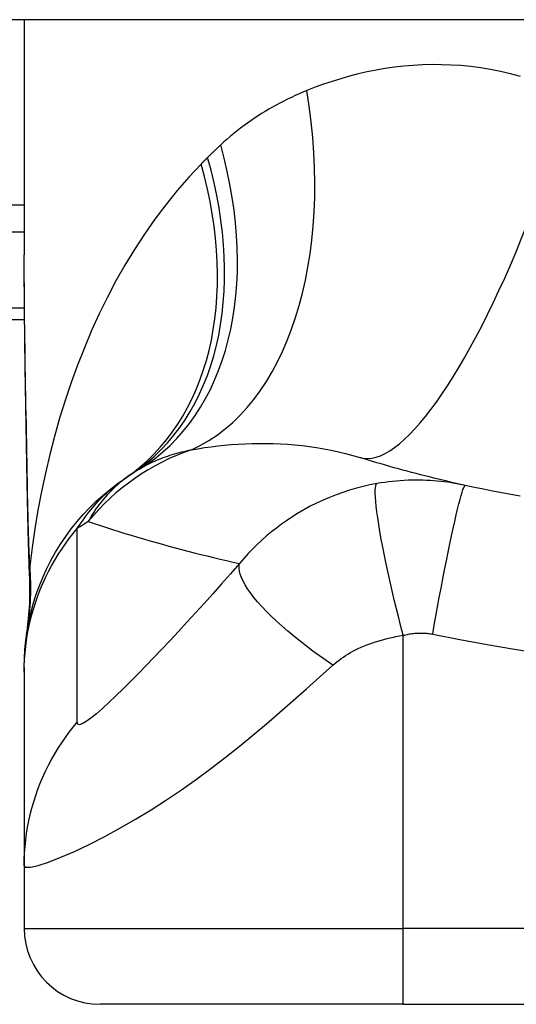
# Model space of a CAD drawing. Header units: inches. Extents: x 19 to 626, y 56 to 294.
# Tile 162 of 203: x 88.574 to 88.832, y 292.408 to 292.919. Entities that reach past the tile are written whole.
import ezdxf

# ---------------------------------------------------------------- set-up
doc = ezdxf.new("R2010")
doc.units = ezdxf.units.IN
doc.header["$MEASUREMENT"] = 0
doc.layers.add('Visible Edges(ANSI)', color=7, linetype='Continuous', lineweight=25)
doc.layers.add('Visible Tangent Edges(ANSI)', color=7, linetype='Continuous', lineweight=25)

msp = doc.modelspace()

# ---------------------------------------------------------------- linework, layer by layer
at = {"layer": 'Visible Edges(ANSI)'}
for p, q in [((150.4139375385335, 292.9191417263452), (84.80893753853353, 292.9191417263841)), ((88.576079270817, 292.9191417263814), (88.57607927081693, 292.7971931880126)), ((88.20993753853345, 292.7636417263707), (88.57626698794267, 292.7636417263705)), ((88.57607931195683, 292.58301406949), (88.57607931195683, 292.5805926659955)), ((88.57607931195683, 292.5805926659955), (88.57607931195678, 292.4801669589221)), ((88.57607927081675, 292.4801669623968), (88.5760792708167, 292.4476299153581)), ((88.77292966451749, 292.4082598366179), (88.61544934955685, 292.408259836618)), ((88.77292966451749, 292.4082598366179), (89.14694541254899, 292.4082598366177))]:
    msp.add_line(p, q, dxfattribs=at)
at = {"layer": 'Visible Edges(ANSI)', "flags": 128}
for points in [[(88.57753967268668, 292.6786173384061), (88.57705729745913, 292.7087912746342), (88.57658346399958, 292.7386789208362), (88.57622273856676, 292.7681797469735), (88.57607931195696, 292.797193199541)], [(88.80519510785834, 292.6774879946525), (88.80283621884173, 292.6780103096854), (88.8004840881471, 292.678539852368), (88.79813876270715, 292.679076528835), (88.79580019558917, 292.679620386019), (88.7934683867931, 292.6801712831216), (88.79114328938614, 292.6807292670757), (88.7888249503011, 292.6812942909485), (88.78651336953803, 292.68186635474), (88.78420850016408, 292.6824453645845), (88.78191029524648, 292.6830313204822), (88.77961884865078, 292.6836241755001), (88.77733406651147, 292.6842239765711), (88.77505599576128, 292.6848305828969), (88.77278458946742, 292.685444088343), (88.7705198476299, 292.686064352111), (88.76826181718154, 292.6866914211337), (88.76601040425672, 292.6873252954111), (88.76376570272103, 292.6879658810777), (88.76152761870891, 292.6886131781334), (88.75929624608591, 292.6892671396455), (88.75707149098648, 292.6899278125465), (88.7548533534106, 292.6905951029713), (88.75264188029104, 292.6912690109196), (88.75043707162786, 292.6919494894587)], [(88.57607931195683, 292.58301406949), (88.57617064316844, 292.5876585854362), (88.57644792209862, 292.5923380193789), (88.57691518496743, 292.597041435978), (88.57757599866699, 292.6017576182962), (88.57843280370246, 292.6064748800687), (88.5794871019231, 292.6111811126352), (88.58073955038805, 292.6158641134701), (88.58218967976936, 292.6205114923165), (88.58383598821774, 292.625110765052), (88.58567612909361, 292.629649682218), (88.58770653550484, 292.6341159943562), (88.58992270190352, 292.6384979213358), (88.59231899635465, 292.6427839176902), (88.59488912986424, 292.6469630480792), (88.59762578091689, 292.6510248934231), (88.60052068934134, 292.6549597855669), (88.60356521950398, 292.6587587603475), (88.60674960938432, 292.6624136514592), (88.61006409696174, 292.6659172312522), (88.6134978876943, 292.6692630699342), (88.6170403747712, 292.6724458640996), (88.6206803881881, 292.675461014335), (88.6244066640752, 292.6783050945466), (88.62820784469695, 292.6809755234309)], [(88.5788812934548, 292.6305135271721), (88.57804044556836, 292.6543124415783), (88.57753967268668, 292.6786173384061)], [(88.83369007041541, 292.6718538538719), (88.828918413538, 292.6727116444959), (88.8241547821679, 292.6736020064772), (88.81939950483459, 292.6745249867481), (88.81465300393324, 292.6754805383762), (88.80991565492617, 292.6764687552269), (88.80519510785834, 292.6774879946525)], [(88.5788812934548, 292.6305135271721), (88.5788329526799, 292.6153377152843), (88.57733898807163, 292.600218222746)]]:
    msp.add_lwpolyline(points, dxfattribs=at)
at = {"layer": 'Visible Edges(ANSI)'}
for centre, radius, start, end in [((88.69723632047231, 292.585049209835), 0.1181102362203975, 121.3000677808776, 123.5208159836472), ((88.95993753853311, 292.1884640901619), 0.5938114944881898, 123.5208159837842, 123.9621279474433), ((88.61544934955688, 292.4476299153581), 0.0393700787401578, 180, 269.9999999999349)]:
    msp.add_arc(centre, radius, start, end, dxfattribs=at)
at = {"layer": 'Visible Tangent Edges(ANSI)'}
for p, q in [((88.57607927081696, 292.8229766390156), (88.01884399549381, 292.822976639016)), ((88.0188439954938, 292.8090572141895), (88.57607927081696, 292.8090572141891)), ((88.57621160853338, 292.7694073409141), (88.20993753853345, 292.7694073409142)), ((88.7729296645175, 292.447629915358), (88.77292966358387, 292.5997091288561)), ((88.5760792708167, 292.4476299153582), (88.7729296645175, 292.447629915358)), ((89.14694541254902, 292.4476299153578), (88.7729296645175, 292.447629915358)), ((88.77292966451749, 292.4082598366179), (88.7729296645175, 292.447629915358))]:
    msp.add_line(p, q, dxfattribs=at)
at = {"layer": 'Visible Tangent Edges(ANSI)', "flags": 128}
for points in [[(88.83383711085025, 292.8897370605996), (88.82865282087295, 292.8911047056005), (88.82347510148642, 292.8922920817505), (88.81830963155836, 292.8933018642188), (88.8131622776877, 292.8941366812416), (88.80804186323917, 292.894799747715), (88.8029550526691, 292.8952954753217), (88.79790311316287, 292.8956283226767), (88.79288721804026, 292.8958027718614), (88.78790844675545, 292.8958232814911), (88.7829681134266, 292.895694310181), (88.77806734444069, 292.8954202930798), (88.77320736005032, 292.8950056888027), (88.76838928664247, 292.8944549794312), (88.76361429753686, 292.8937718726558), (88.75888412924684, 292.8929600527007), (88.75420098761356, 292.8920240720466), (88.74956712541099, 292.8909685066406), (88.74498479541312, 292.8897978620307), (88.74045620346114, 292.8885167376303), (88.735983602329, 292.8871296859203), (88.73156915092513, 292.8856412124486), (88.72721514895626, 292.8840559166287), (88.7229238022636, 292.8823783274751)], [(88.7229238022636, 292.8823783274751), (88.72088307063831, 292.8815363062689), (88.71885609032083, 292.8806660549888), (88.7168430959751, 292.8797674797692), (88.71484441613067, 292.8788406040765), (88.71286023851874, 292.8778853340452), (88.71089079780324, 292.8769016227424), (88.70893642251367, 292.8758894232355), (88.70699725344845, 292.8748486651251), (88.70507338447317, 292.8737792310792), (88.70316486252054, 292.8726808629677), (88.70127173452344, 292.8715533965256), (88.69939404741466, 292.870396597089), (88.69753194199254, 292.8692102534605), (88.69568546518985, 292.8679942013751), (88.69385471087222, 292.8667482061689), (88.69203986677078, 292.8654720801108), (88.6902412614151, 292.8641658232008), (88.68845927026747, 292.8628293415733), (88.68669398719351, 292.8614625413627), (88.68494569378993, 292.860065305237), (88.68321462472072, 292.8586375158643), (88.68150087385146, 292.8571791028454), (88.67980476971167, 292.8556899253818), (88.67812645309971, 292.8541699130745)], [(88.67812645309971, 292.8541699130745), (88.67783744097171, 292.853903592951), (88.67754889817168, 292.853636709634), (88.67726077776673, 292.85336928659), (88.67697312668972, 292.8531013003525), (88.67668589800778, 292.8528327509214), (88.6763991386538, 292.8525636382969), (88.67611284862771, 292.8522939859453), (88.67582698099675, 292.8520237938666), (88.6755415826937, 292.8517530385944), (88.67525660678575, 292.8514817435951), (88.67497210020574, 292.8512099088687), (88.67468801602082, 292.8509375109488), (88.67440440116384, 292.8506645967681), (88.67412125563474, 292.850391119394), (88.6738385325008, 292.8501171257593), (88.67355627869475, 292.8498425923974), (88.67327444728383, 292.8495675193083), (88.67299308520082, 292.8492919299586), (88.67271214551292, 292.8490157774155), (88.67243172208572, 292.8487391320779), (88.67215167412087, 292.8484619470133), (88.6718721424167, 292.8481842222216), (88.67159303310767, 292.8479060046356), (88.67131439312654, 292.8476272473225)], [(88.66796695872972, 292.8442446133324), (88.6615847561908, 292.8374754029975), (88.65544726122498, 292.8304361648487), (88.64955428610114, 292.8231457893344), (88.6439055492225, 292.8156231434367), (88.63850076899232, 292.80788629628), (88.63333928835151, 292.7999531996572), (88.628420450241, 292.7918417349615), (88.62374340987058, 292.7835694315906), (88.61929831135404, 292.7751376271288), (88.61507942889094, 292.7665502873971), (88.6110852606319, 292.7578173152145), (88.6073143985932, 292.7489488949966), (88.60376534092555, 292.7399550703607), (88.60043658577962, 292.7308457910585), (88.59732663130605, 292.7216312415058), (88.59443416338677, 292.7123214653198), (88.59175871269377, 292.7029265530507), (88.589298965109, 292.6934560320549), (88.58705360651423, 292.6839194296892), (88.58502151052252, 292.6743262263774), (88.5832012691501, 292.6646859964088), (88.5815916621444, 292.6550081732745), (88.58019137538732, 292.6453022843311), (88.57899909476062, 292.6355778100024)], [(88.67131439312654, 292.8476272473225), (88.67117382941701, 292.8474863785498), (88.67103340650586, 292.8473455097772), (88.67089312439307, 292.8472046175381), (88.6707527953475, 292.8470637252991), (88.67061265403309, 292.84692283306), (88.67047260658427, 292.8467819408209), (88.67033265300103, 292.8466410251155), (88.67019279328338, 292.84650010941), (88.67005293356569, 292.8463591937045), (88.6699132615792, 292.8462182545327), (88.6697735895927, 292.8460773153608), (88.66963410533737, 292.845936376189), (88.6694947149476, 292.8457954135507), (88.66935532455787, 292.8456544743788), (88.66921612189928, 292.8455135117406), (88.6690769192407, 292.8453725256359), (88.66893781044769, 292.8452315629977), (88.66879888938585, 292.845090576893), (88.66865996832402, 292.8449495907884), (88.66852123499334, 292.8448086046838), (88.66838250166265, 292.8446676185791), (88.66824386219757, 292.844526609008), (88.66810531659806, 292.8443856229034), (88.66796695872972, 292.8442446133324)], [(88.57770168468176, 292.679204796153), (88.57761692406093, 292.6842337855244), (88.57753028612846, 292.6892566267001), (88.57744224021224, 292.6942722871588), (88.57735306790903, 292.6992798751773), (88.57726323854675, 292.7042784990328), (88.57717303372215, 292.7092679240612), (88.57708301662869, 292.7142480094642), (88.57699356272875, 292.7192185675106), (88.57690523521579, 292.7241792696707), (88.5768185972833, 292.7291299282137), (88.57673402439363, 292.7340702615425), (88.57665217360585, 292.7389999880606), (88.57657351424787, 292.7439189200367), (88.576498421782, 292.7488267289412), (88.57642745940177, 292.7537231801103), (88.5763613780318, 292.7586075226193), (88.57630055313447, 292.7634789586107), (88.57624573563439, 292.7683371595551), (88.57619767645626, 292.7731818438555), (88.57615684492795, 292.7780127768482), (88.57612389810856, 292.7828296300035), (88.57609958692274, 292.7876321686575), (88.57608447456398, 292.792420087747), (88.5760792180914, 292.797193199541)], [(88.6358756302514, 292.6859694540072), (88.63683014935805, 292.6865387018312), (88.63779940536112, 292.6870947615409), (88.63878358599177, 292.6876375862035), (88.63978259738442, 292.6881672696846), (88.64079672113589, 292.6886837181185), (88.64182576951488, 292.6891869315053), (88.64286983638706, 292.6896768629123), (88.64392901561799, 292.6901536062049), (88.64500330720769, 292.6906170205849), (88.64609261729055, 292.6910671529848), (88.6471969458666, 292.691504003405), (88.64831619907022, 292.691927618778), (88.64945056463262, 292.6923380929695), (88.65060013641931, 292.6927353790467), (88.65176482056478, 292.6931196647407), (88.65294471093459, 292.6934909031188), (88.65413990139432, 292.6938491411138), (88.65535039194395, 292.6941944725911), (88.65657608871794, 292.6945269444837), (88.65781689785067, 292.694846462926), (88.659072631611, 292.6951531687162), (88.66034319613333, 292.6954470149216), (88.66162830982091, 292.6957280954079), (88.66292806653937, 292.6959963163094)], [(88.66292806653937, 292.6959963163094), (88.66627953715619, 292.6965620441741), (88.669673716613, 292.6970825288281), (88.67310821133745, 292.6975550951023), (88.67658044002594, 292.6979771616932), (88.68008805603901, 292.6983461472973), (88.68362857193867, 292.6986593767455), (88.68719945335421, 292.6989142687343), (88.69079835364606, 292.6991081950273), (88.69442283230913, 292.699238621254), (88.6980714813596, 292.6993034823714), (88.70174308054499, 292.6993002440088), (88.70543645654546, 292.6992262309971), (88.70915029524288, 292.6990788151), (88.71288342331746, 292.6988552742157), (88.71663457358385, 292.6985530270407), (88.72040247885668, 292.6981693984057), (88.7241832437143, 292.6977018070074), (88.72796762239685, 292.6971482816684), (88.73174993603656, 292.6965074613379), (88.73552455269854, 292.6957778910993), (88.7392859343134, 292.6949581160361), (88.74302849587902, 292.6940470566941), (88.74674721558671, 292.6930443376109), (88.75043707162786, 292.6919494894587)], [(88.57753967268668, 292.6786173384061), (88.5775395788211, 292.6786422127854), (88.57754014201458, 292.6786670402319), (88.57754126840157, 292.6786918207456), (88.57754305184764, 292.6787166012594), (88.5775453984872, 292.6787413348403), (88.57754840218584, 292.6787660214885), (88.57755196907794, 292.6787907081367), (88.57755619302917, 292.678815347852), (88.57756098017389, 292.6788399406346), (88.57756633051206, 292.6788645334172), (88.57757224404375, 292.6788890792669), (88.5775788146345, 292.6789135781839), (88.57758585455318, 292.6789380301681), (88.57759355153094, 292.6789624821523), (88.5776018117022, 292.6789868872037), (88.5776106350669, 292.6790112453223), (88.57762011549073, 292.6790355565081), (88.57763006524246, 292.679059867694), (88.57764057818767, 292.6790840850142), (88.57765174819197, 292.6791083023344), (88.57766338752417, 292.6791324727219), (88.57767559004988, 292.6791566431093), (88.57768835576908, 292.6791807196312), (88.57770168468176, 292.679204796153)], [(88.57899909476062, 292.6355778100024), (88.57891808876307, 292.6373562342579), (88.57883999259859, 292.6391386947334), (88.57876452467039, 292.6409250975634), (88.57869168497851, 292.6427154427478), (88.57862137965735, 292.6445095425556), (88.57855370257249, 292.6463073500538), (88.5784883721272, 292.6481088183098), (88.57842548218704, 292.6499138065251), (88.57836493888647, 292.6517222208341), (88.57830664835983, 292.6535340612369), (88.57825061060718, 292.6553490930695), (88.57819682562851, 292.6571673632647), (88.57814501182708, 292.6589887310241), (88.57809535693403, 292.6608131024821), (88.57804767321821, 292.6626404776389), (88.57800196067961, 292.6644706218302), (88.57795821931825, 292.6663035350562), (88.57791626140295, 292.6681390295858), (88.5778761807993, 292.6699771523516), (88.5778378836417, 292.6718177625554), (88.57780127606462, 292.6736609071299), (88.57776645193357, 292.6755064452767), (88.57773322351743, 292.6773544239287), (88.57770168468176, 292.679204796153)], [(88.60364838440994, 292.6551457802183), (88.60463669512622, 292.656656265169), (88.60562913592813, 292.658119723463), (88.60662551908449, 292.659537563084), (88.60762546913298, 292.6609112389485), (88.60862889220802, 292.6622422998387), (88.60963560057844, 292.6635321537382), (88.6106453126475, 292.6647823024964), (88.61165784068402, 292.665994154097), (88.61267299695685, 292.6671691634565), (88.61369059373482, 292.6683081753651), (88.61471063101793, 292.6694120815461), (88.61573301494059, 292.670481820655), (88.61675774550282, 292.6715182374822), (88.6177848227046, 292.6725223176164), (88.61881405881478, 292.6734948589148), (88.61984554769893, 292.6744368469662), (88.62087919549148, 292.6753491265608), (88.62191575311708, 292.6762331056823), (88.62295568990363, 292.6770895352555), (88.62399909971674, 292.6779189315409), (88.6250459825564, 292.6787217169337), (88.62609633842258, 292.6794984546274), (88.62715026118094, 292.6802495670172), (88.62820784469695, 292.6809755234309)], [(88.63201109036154, 292.6835159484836), (88.63064581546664, 292.6825894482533), (88.62932578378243, 292.6816496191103), (88.6280498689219, 292.6806971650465), (88.62681647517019, 292.6797326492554), (88.62562447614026, 292.6787566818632), (88.62447255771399, 292.6777698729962), (88.62335921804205, 292.6767728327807), (88.6222832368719, 292.6757661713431), (88.62124330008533, 292.6747504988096), (88.62023799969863, 292.6737264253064), (88.61926611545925, 292.6726945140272), (88.61832652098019, 292.6716552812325), (88.61741855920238, 292.6706090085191), (88.61654157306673, 292.669555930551), (88.61569471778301, 292.6684964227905), (88.6148774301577, 292.6674307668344), (88.6140889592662, 292.6663592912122), (88.6133285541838, 292.6652822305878), (88.61259555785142, 292.6641999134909), (88.61188931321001, 292.6631126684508), (88.61120897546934, 292.6620207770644), (88.6105538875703, 292.6609245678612), (88.60992339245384, 292.6598242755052), (88.60931673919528, 292.6587202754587)], [(88.80519510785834, 292.6774879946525), (88.80339251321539, 292.6778690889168), (88.8015827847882, 292.6782222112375), (88.79976554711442, 292.6785474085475), (88.79794122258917, 292.6788444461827), (88.79611009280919, 292.6791131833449), (88.79427248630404, 292.6793535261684), (88.79242845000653, 292.6795652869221), (88.79057760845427, 292.6797483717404), (88.7887198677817, 292.6799025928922), (88.78685996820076, 292.6800275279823), (88.78500096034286, 292.6801229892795), (88.78313115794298, 292.680189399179), (88.7812426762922, 292.6802264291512), (88.77933781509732, 292.680233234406), (88.77741896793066, 292.6802093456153), (88.77547482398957, 292.680153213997), (88.77348276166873, 292.680061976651), (88.77143456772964, 292.6799331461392), (88.76938529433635, 292.679768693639), (88.7673762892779, 292.6795728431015), (88.76536399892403, 292.6793416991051), (88.76332542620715, 292.6790718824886), (88.76126432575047, 292.678762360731), (88.75919050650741, 292.6784132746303)], [(88.75919050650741, 292.6784132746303), (88.75565895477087, 292.6777313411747), (88.75212942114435, 292.6769384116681), (88.74860523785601, 292.6760333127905), (88.74509480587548, 292.6750167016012), (88.74160713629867, 292.6738899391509), (88.73814983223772, 292.672654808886), (88.73472148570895, 292.6713100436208), (88.73132749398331, 292.6698567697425), (88.72798578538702, 292.6683027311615), (88.72469237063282, 292.666646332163), (88.72138741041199, 292.6648533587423), (88.71809751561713, 292.6629315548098), (88.71505368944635, 292.6610261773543), (88.71229596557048, 292.6591888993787), (88.70964646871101, 292.6573177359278), (88.70705005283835, 292.6553765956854), (88.70450282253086, 292.6533624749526), (88.70200111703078, 292.6512721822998), (88.69954418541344, 292.6491029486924), (88.69713235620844, 292.6468521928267), (88.69476595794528, 292.6445172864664), (88.69244531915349, 292.6420956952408), (88.69017128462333, 292.639584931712), (88.6879464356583, 292.636982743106)], [(88.77292965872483, 292.5997091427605), (88.77176858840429, 292.6042045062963), (88.77060948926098, 292.6087886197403), (88.76945968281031, 292.6134390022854), (88.7683269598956, 292.6181304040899), (88.7672193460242, 292.6228351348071), (88.76614533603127, 292.6275235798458), (88.76511328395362, 292.6321642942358), (88.7641315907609, 292.636724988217), (88.76320823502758, 292.641172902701), (88.76235077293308, 292.645475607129), (88.76156610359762, 292.6496018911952), (88.76086023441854, 292.653522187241), (88.76023809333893, 292.6572095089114), (88.75970362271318, 292.6606399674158), (88.75925945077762, 292.663793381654), (88.75890707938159, 292.6666533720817), (88.75864664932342, 292.6692081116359), (88.75847726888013, 292.6714498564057), (88.75839673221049, 292.6733753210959), (88.75840194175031, 292.6749853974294), (88.75848890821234, 292.6762846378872), (88.75865293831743, 292.6772812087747), (88.75888872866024, 292.6779861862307), (88.75919050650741, 292.6784132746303)], [(88.78826105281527, 292.6003718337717), (88.78908308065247, 292.6050052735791), (88.7899330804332, 292.609726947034), (88.79080748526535, 292.6145120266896), (88.7917019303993, 292.6193327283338), (88.79261153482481, 292.6241584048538), (88.79353085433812, 292.6289561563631), (88.79445392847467, 292.6336913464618), (88.79537442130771, 292.6383283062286), (88.7962857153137, 292.642830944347), (88.79718105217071, 292.6471638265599), (88.79805376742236, 292.6512928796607), (88.79889738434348, 292.6551863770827), (88.79970570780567, 292.6588155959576), (88.80047310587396, 292.6621555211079), (88.8011946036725, 292.6651855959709), (88.80186593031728, 292.667890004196), (88.80248361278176, 292.6702577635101), (88.80304506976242, 292.6722831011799), (88.80354861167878, 292.673964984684), (88.80399339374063, 292.6753071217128), (88.80437936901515, 292.6763173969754), (88.804707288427, 292.677007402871), (88.8049785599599, 292.6773918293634), (88.80519510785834, 292.6774879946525)], [(88.60931673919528, 292.6587202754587), (88.61247644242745, 292.6576713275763), (88.61564618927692, 292.6566346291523), (88.61882579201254, 292.6556101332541), (88.62201553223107, 292.6545979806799), (88.62521512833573, 292.6535980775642), (88.62842486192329, 292.6526105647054), (88.63164473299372, 292.6516353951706), (88.63487455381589, 292.6506726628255), (88.63811460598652, 292.6497223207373), (88.64136470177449, 292.6487844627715), (88.64462502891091, 292.6478590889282), (88.6478955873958, 292.6469462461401), (88.65117628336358, 292.64604598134), (88.65446721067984, 292.645158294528), (88.65776836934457, 292.6442832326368), (88.66107985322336, 292.6434208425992), (88.66440166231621, 292.6425711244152), (88.66773389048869, 292.6417341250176), (88.67107639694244, 292.6409099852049), (88.6744294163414, 292.6400986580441), (88.67779285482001, 292.6393002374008), (88.68116685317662, 292.6385147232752), (88.68455136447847, 292.6377422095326), (88.6879464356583, 292.636982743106)], [(88.57607931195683, 292.5805926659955), (88.57612737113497, 292.5839055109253), (88.57627248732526, 292.5872310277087), (88.57651578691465, 292.5905650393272), (88.57685811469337, 292.5939035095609), (88.57730003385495, 292.597242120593), (88.57784210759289, 292.600576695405), (88.57848433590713, 292.6039028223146), (88.57922662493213, 292.6072161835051), (88.58006869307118, 292.6105124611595), (88.58100978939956, 292.6137872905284), (88.58204906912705, 292.6170364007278), (88.58318531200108, 292.6202555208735), (88.58441720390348, 292.6234404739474), (88.5857430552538, 292.6265871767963), (88.58716098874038, 292.6296916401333), (88.58866884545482, 292.6327500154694), (88.59026427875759, 292.6357585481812), (88.5919448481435, 292.6387136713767), (88.59370764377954, 292.641612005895), (88.59554984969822, 292.644450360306), (88.59746836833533, 292.647225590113), (88.5994599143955, 292.649934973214), (88.60152101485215, 292.6525758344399), (88.60364838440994, 292.6551457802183)], [(88.60361600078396, 292.5546326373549), (88.60364838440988, 292.5588442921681), (88.60364838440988, 292.5630346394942), (88.60364838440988, 292.5672305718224), (88.60364838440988, 292.5714156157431), (88.6036483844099, 292.5755980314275), (88.6036483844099, 292.5797832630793), (88.6036483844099, 292.5839694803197), (88.6036483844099, 292.5881553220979), (88.60364838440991, 292.5923407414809), (88.60364838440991, 292.5965262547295), (88.60364838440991, 292.6007118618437), (88.60364838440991, 292.6048974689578), (88.60364838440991, 292.609083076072), (88.60364838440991, 292.6132686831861), (88.60364838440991, 292.6174543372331), (88.60364838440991, 292.6216398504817), (88.60364838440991, 292.6258250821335), (88.60364838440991, 292.6300108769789), (88.60364838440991, 292.63419761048), (88.60364838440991, 292.6383833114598), (88.60364838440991, 292.642565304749), (88.60364838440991, 292.6467488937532), (88.60364838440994, 292.6509467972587), (88.60364838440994, 292.6551457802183)], [(88.57899909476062, 292.6355778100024), (88.578994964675, 292.6354029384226), (88.57899083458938, 292.6352319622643), (88.57898679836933, 292.6350649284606), (88.5789827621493, 292.6349019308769), (88.57897872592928, 292.6347430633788), (88.57897468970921, 292.6345883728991), (88.57897065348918, 292.6344379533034), (88.57896661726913, 292.6342918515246), (88.57896267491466, 292.6341502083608), (88.57895863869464, 292.6340130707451), (88.57895469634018, 292.6338804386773), (88.57895066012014, 292.6337524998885), (88.57894671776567, 292.6336292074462), (88.57894268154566, 292.6335107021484), (88.57893873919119, 292.6333970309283), (88.57893470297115, 292.6332882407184), (88.5789306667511, 292.6331843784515), (88.57892663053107, 292.6330855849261), (88.57892259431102, 292.6329918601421), (88.57891855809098, 292.6329032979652), (88.57891442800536, 292.6328199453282), (88.57891029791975, 292.6327419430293), (88.57890616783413, 292.6326692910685), (88.5789020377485, 292.6326020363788)], [(88.6879464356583, 292.636982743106), (88.68327085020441, 292.6316679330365), (88.67859643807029, 292.6263981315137), (88.67399866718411, 292.6212593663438), (88.66946890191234, 292.6162393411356), (88.66499066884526, 292.6113170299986), (88.66055655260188, 292.6064831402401), (88.65617368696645, 292.6017454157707), (88.65185014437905, 292.5971128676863), (88.6475900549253, 292.5925910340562), (88.6433960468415, 292.5881839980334), (88.6392727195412, 292.5838992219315), (88.63522814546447, 292.5797486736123), (88.63127218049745, 292.5757474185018), (88.62742031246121, 292.5719184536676), (88.62369075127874, 292.5682884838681), (88.62011203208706, 292.5648973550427), (88.61671916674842, 292.5617935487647), (88.61356462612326, 292.5590446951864), (88.6107102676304, 292.5567290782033), (88.60823062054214, 292.5549370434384), (88.60621748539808, 292.5537724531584), (88.60474388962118, 292.5533065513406), (88.60386643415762, 292.5535893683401), (88.60361600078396, 292.5546326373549)], [(88.73646654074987, 292.5843006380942), (88.7329845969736, 292.5866558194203), (88.72951631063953, 292.5890761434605), (88.72607853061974, 292.5915535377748), (88.72268899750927, 292.594078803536), (88.71936582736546, 292.5966418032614), (88.71612760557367, 292.5992314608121), (88.71299282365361, 292.6018359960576), (88.70997973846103, 292.6044430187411), (88.7071059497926, 292.607039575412), (88.70438816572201, 292.6096126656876), (88.70184196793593, 292.6121491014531), (88.6994812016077, 292.6146360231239), (88.69731821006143, 292.6170608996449), (88.6953632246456, 292.6194117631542), (88.69362436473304, 292.6216775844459), (88.69210759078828, 292.6238482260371), (88.69081642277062, 292.6259147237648), (88.68975222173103, 292.6278692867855), (88.68891418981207, 292.6297055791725), (88.68829922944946, 292.6314184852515), (88.687902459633, 292.6330043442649), (88.6877171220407, 292.634460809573), (88.68773495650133, 292.6357868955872), (88.6879464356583, 292.636982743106)], [(88.5789020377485, 292.6326020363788), (88.57889659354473, 292.6325154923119), (88.57889161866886, 292.6324288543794), (88.57888701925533, 292.6323421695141), (88.57888279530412, 292.6322554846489), (88.57887904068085, 292.632168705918), (88.57887556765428, 292.6320819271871), (88.57887256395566, 292.6319951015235), (88.57886993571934, 292.631908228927), (88.57886768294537, 292.6318213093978), (88.5788658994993, 292.6317343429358), (88.57886439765, 292.6316473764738), (88.57886336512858, 292.6315603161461), (88.5788627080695, 292.6314732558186), (88.57886242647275, 292.6313861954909), (88.57886261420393, 292.6312990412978), (88.57886317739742, 292.6312118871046), (88.57886411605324, 292.6311246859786), (88.57886543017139, 292.6310374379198), (88.57886711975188, 292.6309501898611), (88.57886927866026, 292.6308628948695), (88.57887181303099, 292.6307755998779), (88.57887472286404, 292.6306882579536), (88.57887800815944, 292.6306008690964), (88.57888176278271, 292.6305134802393)], [(88.73646654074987, 292.5843006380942), (88.73747367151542, 292.5851752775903), (88.73851740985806, 292.5860288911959), (88.73959634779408, 292.5868614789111), (88.74070996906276, 292.5876731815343), (88.74185813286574, 292.5884642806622), (88.74304051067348, 292.5892350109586), (88.74425691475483, 292.5899855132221), (88.74550767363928, 292.5907162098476), (88.74679461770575, 292.5914274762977), (88.74811971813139, 292.5921198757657), (88.74951268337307, 292.5928040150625), (88.7510695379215, 292.5935108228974), (88.7527692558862, 292.5942245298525), (88.75448713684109, 292.5948998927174), (88.75620835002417, 292.5955338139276), (88.75796509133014, 292.5961364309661), (88.75975923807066, 292.5967076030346), (88.76158074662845, 292.5972445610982), (88.76342647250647, 292.5977463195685), (88.76529669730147, 292.5982128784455), (88.76718705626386, 292.5986431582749), (88.7690921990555, 292.5990363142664), (88.77100715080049, 292.5993916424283), (88.77292965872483, 292.5997091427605)], [(88.77292965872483, 292.5997091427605), (88.77360201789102, 292.5998777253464), (88.77427245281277, 292.6000326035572), (88.7749375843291, 292.6001736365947), (88.77559609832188, 292.6003010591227), (88.77625545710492, 292.6004158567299), (88.77692992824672, 292.6005192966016), (88.77760585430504, 292.6006099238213), (88.7782650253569, 292.60068708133), (88.77890997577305, 292.6007514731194), (88.77954807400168, 292.6008040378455), (88.78018298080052, 292.6008451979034), (88.78081375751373, 292.6008750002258), (88.78143960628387, 292.600893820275), (88.78206306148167, 292.6009016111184), (88.7826879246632, 292.6008981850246), (88.78331306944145, 292.6008836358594), (88.78393694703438, 292.6008580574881), (88.78455936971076, 292.6008214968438), (88.78518047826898, 292.6007739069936), (88.7858001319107, 292.6007153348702), (88.7864181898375, 292.6006457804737), (88.78703451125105, 292.6005653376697), (88.78764876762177, 292.6004740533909), (88.78826105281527, 292.6003718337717)], [(88.78826105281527, 292.6003718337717), (88.80240255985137, 292.5976231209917), (88.81656100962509, 292.5949269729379), (88.83076751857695, 292.5924922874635), (88.84501612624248, 292.5903177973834), (88.85930134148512, 292.588402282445), (88.87361898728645, 292.5867444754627), (88.88796408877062, 292.5853433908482), (88.90233171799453, 292.5841982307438), (88.91671741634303, 292.5833081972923), (88.9311166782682, 292.5826729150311), (88.9455248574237, 292.5822918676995), (88.95993754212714, 292.5821648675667), (88.97435022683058, 292.5822918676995), (88.98875840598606, 292.582672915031), (89.00315766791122, 292.5833081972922), (89.01754336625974, 292.5841982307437), (89.03191099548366, 292.5853433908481), (89.04625609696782, 292.5867444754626), (89.06057374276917, 292.5884022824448), (89.07485884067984, 292.5903177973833), (89.08910707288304, 292.5924921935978), (89.10331379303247, 292.5949269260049), (89.11747243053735, 292.5976230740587)], [(88.57607931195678, 292.4801669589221), (88.57690532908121, 292.4793455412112), (88.57938328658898, 292.4794107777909), (88.58337604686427, 292.4803417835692), (88.5886728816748, 292.4820794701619), (88.59502026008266, 292.4845436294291), (88.60212306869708, 292.4876212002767), (88.60973800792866, 292.491212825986), (88.6176669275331, 292.4952311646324), (88.62574593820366, 292.4995994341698), (88.6338667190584, 292.5042601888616), (88.64194432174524, 292.5091644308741), (88.64993078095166, 292.5142763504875), (88.65778845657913, 292.5195639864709), (88.66550120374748, 292.525003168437), (88.67306235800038, 292.530572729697), (88.68047633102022, 292.5362563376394), (88.68775631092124, 292.5420407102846), (88.69491360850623, 292.5479112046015), (88.70195732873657, 292.5538498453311), (88.70890047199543, 292.5598397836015), (88.71578386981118, 292.5658811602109), (88.7226667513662, 292.5719859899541), (88.72959426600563, 292.578157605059), (88.73646654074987, 292.5843006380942)], [(88.57607931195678, 292.4801669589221), (88.57612727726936, 292.4834830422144), (88.57627229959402, 292.486811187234), (88.57651531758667, 292.4901473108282), (88.57685717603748, 292.4934872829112), (88.57729862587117, 292.4968269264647), (88.57784013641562, 292.5001618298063), (88.5784816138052, 292.5034877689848), (88.57922305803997, 292.506800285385), (88.58006418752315, 292.5100951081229), (88.58100415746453, 292.5133679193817), (88.58204221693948, 292.5166143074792), (88.58317723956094, 292.5198300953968), (88.58440772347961, 292.5230111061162), (88.58573207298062, 292.5261532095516), (88.5871483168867, 292.5292524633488), (88.5886544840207, 292.5323049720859), (88.59024813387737, 292.5353070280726), (88.59192663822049, 292.5382551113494), (88.5936873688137, 292.5411457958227), (88.595527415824, 292.5439758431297), (88.59744358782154, 292.5467422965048), (88.59943269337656, 292.5494422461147), (88.60149135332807, 292.5520731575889), (88.60361600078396, 292.5546326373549)]]:
    msp.add_lwpolyline(points, dxfattribs=at)
at = {"layer": 'Visible Tangent Edges(ANSI)'}
msp.add_arc((88.8392160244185, 292.287868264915), 0.4363311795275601, 121.7956840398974, 122.675653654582, dxfattribs=at)
for centre, major_axis, ratio, start_param, end_param in [((88.60137830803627, 292.8823783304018), (0.0508294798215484, -0.190174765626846), 0.6042411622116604, 0.095449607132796, 1.410678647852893), ((88.53360793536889, 292.8541699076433), (0.1022677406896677, -0.1682004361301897), 0.6786015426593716, 8.375e-13, 1.179477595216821), ((88.51823839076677, 292.8442446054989), (0.109969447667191, -0.1632690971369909), 0.6969087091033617, 0, 1.131926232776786), ((88.52330249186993, 292.8476272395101), (0.1087086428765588, -0.1641112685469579), 0.6890586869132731, 0, 1.14260139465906), ((88.80882645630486, 292.8799408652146), (-0.0583894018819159, -0.1879913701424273), 0.249251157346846, 0, 1.285378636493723), ((88.69985785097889, 292.5841671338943), (-0.0374595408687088, -0.1120125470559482), 0.9920021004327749, 3.787136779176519, 4.348938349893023), ((88.383646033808, 292.6355778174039), (0.1940896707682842, -0.0328523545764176), 0.8025726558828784, 0, 0.2078554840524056), ((88.38258811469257, 292.6288918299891), (0.1947508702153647, -0.0286736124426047), 0.9169404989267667, 0, 0.1797255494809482)]:
    msp.add_ellipse(centre, major_axis=major_axis, ratio=ratio, start_param=start_param, end_param=end_param, dxfattribs=at)

doc.saveas('drawing.dxf')
